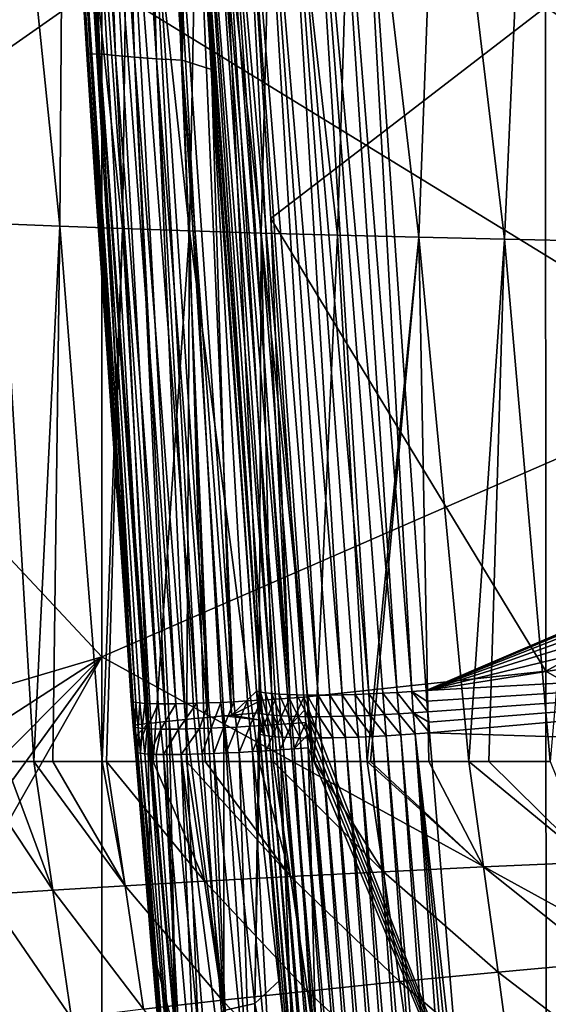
# Model space of a CAD drawing. Header units: metres. Extents: x -104 to 104, y -68 to 90.
# Tile 127 of 256: x -18.91 to -15.88, y -38.66 to -33. Entities that reach past the tile are written whole.
import ezdxf

# ---------------------------------------------------------------- set-up
doc = ezdxf.new("R2010")
doc.units = ezdxf.units.M
doc.layers.add('solid_FIT-BATH-153_SW0002', color=7, linetype='CONTINUOUS')

msp = doc.modelspace()

# ---------------------------------------------------------------- linework, layer by layer
at = {"layer": 'solid_FIT-BATH-153_SW0002'}
for points in [[(-18.52766, -33.201721, 10.652999), (-18.69886, -29.245501, 9.801334), (-18.766048, -29.234732, 10.852679)], [(-18.639177, -31.411779, 10.745508), (-18.52766, -33.201721, 10.652999), (-18.766048, -29.234732, 10.852679)], [(-18.452915, -33.199203, 9.706334), (-18.613493, -29.271852, 8.777162), (-18.69886, -29.245501, 9.801334)], [(-18.52766, -33.201721, 10.652999), (-18.452915, -33.199203, 9.706334), (-18.69886, -29.245501, 9.801334)], [(-18.362053, -33.208809, 8.779253), (-18.50861, -29.297895, 7.773533), (-18.613493, -29.271852, 8.777162)], [(-18.452915, -33.199203, 9.706334), (-18.362053, -33.208809, 8.779253), (-18.613493, -29.271852, 8.777162)], [(-18.253925, -33.218067, 7.866992), (-18.382568, -29.32354, 6.793046), (-18.50861, -29.297895, 7.773533)], [(-18.362053, -33.208809, 8.779253), (-18.253925, -33.218067, 7.866992), (-18.50861, -29.297895, 7.773533)], [(-18.127132, -33.226955, 6.971865), (-18.233723, -29.348694, 5.838298), (-18.382568, -29.32354, 6.793046)], [(-18.253925, -33.218067, 7.866992), (-18.127132, -33.226955, 6.971865), (-18.382568, -29.32354, 6.793046)], [(-17.980276, -33.235432, 6.096183), (-18.060335, -29.426151, 4.931822), (-18.233723, -29.348694, 5.838298)], [(-18.127132, -33.226955, 6.971865), (-17.980276, -33.235432, 6.096183), (-18.233723, -29.348694, 5.838298)], [(-17.980276, -33.235432, 6.096183), (-17.959623, -31.045893, 5.069363), (-18.060335, -29.426151, 4.931822)], [(-18.68145, -34.189125, -1.070308), (-19.015007, -34.175282, -0.416912), (-19.010096, -30.987625, -1.208093)], [(-18.68145, -34.189125, -1.070308), (-19.010096, -30.987625, -1.208093), (-18.659378, -31.011265, -1.846127)], [(-18.322325, -34.202618, -1.70111), (-18.68145, -34.189125, -1.070308), (-18.659378, -31.011265, -1.846127)], [(-18.322325, -34.202618, -1.70111), (-18.659378, -31.011265, -1.846127), (-18.282404, -31.034262, -2.460487)], [(-17.937216, -34.215725, -2.308249), (-18.322325, -34.202618, -1.70111), (-18.282404, -31.034262, -2.460487)], [(-17.937216, -34.215725, -2.308249), (-18.282404, -31.034262, -2.460487), (-17.878777, -31.056553, -3.050201)], [(-17.980276, -33.235432, 6.096183), (-17.93836, -31.37772, 5.097426), (-17.959623, -31.045893, 5.069363)], [(-17.921211, -31.036036, 4.930547), (-17.959623, -31.045893, 5.069363), (-17.529781, -36.863377, 5.480821)], [(-17.811583, -33.289619, 5.25928), (-17.959623, -31.045893, 5.069363), (-17.93836, -31.37772, 5.097426)], [(-17.553019, -36.858101, 5.560528), (-17.959623, -31.045893, 5.069363), (-17.811583, -33.289619, 5.25928)], [(-17.529781, -36.863377, 5.480821), (-17.959623, -31.045893, 5.069363), (-17.553019, -36.858101, 5.560528)], [(-17.525705, -34.228413, -2.890656), (-17.937216, -34.215725, -2.308249), (-17.878777, -31.056553, -3.050201)], [(-17.921211, -31.036036, 4.930547), (-17.500834, -36.868149, 5.402037), (-17.4652, -36.872242, 5.325378)], [(-17.859911, -31.044027, 4.795103), (-17.921211, -31.036036, 4.930547), (-17.4652, -36.872242, 5.325378)], [(-17.921211, -31.036036, 4.930547), (-17.529781, -36.863377, 5.480821), (-17.500834, -36.868149, 5.402037)], [(-17.525705, -34.228413, -2.890656), (-17.878777, -31.056553, -3.050201), (-17.448093, -31.078079, -3.614295)], [(-17.859911, -31.044027, 4.795103), (-17.423082, -36.875584, 5.251739), (-17.374781, -36.878139, 5.181862)], [(-17.776268, -31.049995, 4.666618), (-17.859911, -31.044027, 4.795103), (-17.374781, -36.878139, 5.181862)], [(-17.859911, -31.044027, 4.795103), (-17.4652, -36.872242, 5.325378), (-17.423082, -36.875584, 5.251739)], [(-17.776268, -31.049995, 4.666618), (-17.321096, -36.87989, 5.116561), (-17.262829, -36.88084, 5.05649)], [(-17.67206, -31.05361, 4.550195), (-17.776268, -31.049995, 4.666618), (-17.262829, -36.88084, 5.05649)], [(-17.776268, -31.049995, 4.666618), (-17.374781, -36.878139, 5.181862), (-17.321096, -36.87989, 5.116561)], [(-17.67206, -31.05361, 4.550195), (-17.262829, -36.88084, 5.05649), (-17.199764, -36.880989, 5.001443)], [(-17.550304, -31.054619, 4.450871), (-17.67206, -31.05361, 4.550195), (-17.199764, -36.880989, 5.001443)], [(-17.415285, -31.052988, 4.372147), (-17.550304, -31.054619, 4.450871), (-17.061275, -36.878876, 4.90841)], [(-17.550304, -31.054619, 4.450871), (-17.13237, -36.880329, 4.952001), (-17.061275, -36.878876, 4.90841)], [(-17.550304, -31.054619, 4.450871), (-17.199764, -36.880989, 5.001443), (-17.13237, -36.880329, 4.952001)], [(-17.087376, -34.240639, -3.447263), (-17.525705, -34.228413, -2.890656), (-17.448093, -31.078079, -3.614295)], [(-17.087376, -34.240639, -3.447263), (-17.448093, -31.078079, -3.614295), (-16.989956, -31.098776, -4.151798)], [(-17.272541, -31.048897, 4.315963), (-17.415285, -31.052988, 4.372147), (-16.907768, -36.873577, 4.838718)], [(-17.415285, -31.052988, 4.372147), (-16.986137, -36.876625, 4.870437), (-16.907768, -36.873577, 4.838718)], [(-17.415285, -31.052988, 4.372147), (-17.061275, -36.878876, 4.90841), (-16.986137, -36.876625, 4.870437)], [(-17.127439, -31.04262, 4.283053), (-17.272541, -31.048897, 4.315963), (-16.744946, -36.8652, 4.795947)], [(-17.272541, -31.048897, 4.315963), (-16.827118, -36.869755, 4.813846), (-16.744946, -36.8652, 4.795947)], [(-17.272541, -31.048897, 4.315963), (-16.907768, -36.873577, 4.838718), (-16.827118, -36.869755, 4.813846)], [(-17.127439, -31.04262, 4.283053), (-16.662159, -36.859978, 4.785022), (-16.976049, -31.167789, 4.283549)], [(-17.127439, -31.04262, 4.283053), (-16.744946, -36.8652, 4.795947), (-16.662159, -36.859978, 4.785022)], [(-16.621805, -34.252369, -3.977003), (-17.087376, -34.240639, -3.447263), (-16.989956, -31.098776, -4.151798)], [(-16.621805, -34.252369, -3.977003), (-16.989956, -31.098776, -4.151798), (-16.503965, -31.11858, -4.661736)], [(-16.128582, -34.263569, -4.478806), (-16.621805, -34.252369, -3.977003), (-16.503965, -31.11858, -4.661736)], [(-16.128582, -34.263569, -4.478806), (-16.503965, -31.11858, -4.661736), (-15.989727, -31.13743, -5.14314)], [(-15.607357, -34.2742, -4.951689), (-16.128582, -34.263569, -4.478806), (-15.989727, -31.13743, -5.14314)], [(-15.607357, -34.2742, -4.951689), (-15.989727, -31.13743, -5.14314), (-15.447091, -31.155273, -5.595306)], [(-3.713062, -31.331348, 4.297858), (-16.976049, -31.167789, 4.283549), (-16.579714, -36.85416, 4.781042)], [(-16.662159, -36.859978, 4.785022), (-16.579714, -36.85416, 4.781042), (-16.976049, -31.167789, 4.283549)], [(-20.791758, -31.207413, 14.807349), (-20.695551, -33.067257, 14.715812), (-18.440989, -32.791649, 14.740158)], [(-18.440989, -32.791649, 14.740158), (-14.752053, -35.055264, 14.64107), (-14.752053, -31.323509, 14.826119)], [(-4.578685, -31.724812, 4.332282), (-3.713062, -31.331348, 4.297858), (-16.579714, -36.85416, 4.781042)], [(-12.713561, -31.320724, 11.829346), (-12.711604, -34.997749, 11.647795), (-15.893741, -32.931053, 11.73969)], [(-18.639055, -31.396992, 10.881463), (-18.52766, -33.201721, 10.652999), (-18.639177, -31.411779, 10.745508)], [(-18.639055, -31.396992, 10.881463), (-18.620083, -31.396908, 11.022612), (-18.271044, -36.915833, 10.599473)], [(-18.639055, -31.396992, 10.881463), (-18.477755, -33.966171, 10.611607), (-18.52766, -33.201721, 10.652999)], [(-18.639055, -31.396992, 10.881463), (-18.270714, -36.906555, 10.43741), (-18.477755, -33.966171, 10.611607)], [(-18.639055, -31.396992, 10.881463), (-18.273508, -36.911369, 10.518025), (-18.270714, -36.906555, 10.43741)], [(-18.639055, -31.396992, 10.881463), (-18.271044, -36.915833, 10.599473), (-18.273508, -36.911369, 10.518025)], [(-18.620083, -31.396908, 11.022612), (-18.578587, -31.396507, 11.164687), (-18.246021, -36.923153, 10.761065)], [(-18.620083, -31.396908, 11.022612), (-18.261868, -36.919781, 10.680872), (-18.271044, -36.915833, 10.599473)], [(-18.620083, -31.396908, 11.022612), (-18.246021, -36.923153, 10.761065), (-18.261868, -36.919781, 10.680872)], [(-18.578587, -31.396507, 11.164687), (-18.513504, -31.395769, 11.302991), (-18.19409, -36.928085, 10.916739)], [(-18.578587, -31.396507, 11.164687), (-18.223459, -36.925926, 10.839698), (-18.246021, -36.923153, 10.761065)], [(-18.578587, -31.396507, 11.164687), (-18.19409, -36.928085, 10.916739), (-18.223459, -36.925926, 10.839698)], [(-18.513504, -31.395769, 11.302991), (-18.42639, -31.394709, 11.432013), (-18.117054, -36.930531, 11.062306)], [(-18.513504, -31.395769, 11.302991), (-18.117054, -36.930531, 11.062306), (-18.19409, -36.928085, 10.916739)], [(-18.42639, -31.394709, 11.432013), (-18.319183, -31.393351, 11.546219), (-18.016865, -36.930416, 11.194047)], [(-18.42639, -31.394709, 11.432013), (-18.016865, -36.930416, 11.194047), (-18.117054, -36.930531, 11.062306)], [(-18.319183, -31.393351, 11.546219), (-18.195629, -31.391747, 11.641737), (-17.895542, -36.927628, 11.307281)], [(-18.319183, -31.393351, 11.546219), (-17.895542, -36.927628, 11.307281), (-18.016865, -36.930416, 11.194047)], [(-18.195629, -31.391747, 11.641737), (-18.061277, -31.389969, 11.716354), (-17.828419, -36.925289, 11.356008)], [(-18.195629, -31.391747, 11.641737), (-17.828419, -36.925289, 11.356008), (-17.895542, -36.927628, 11.307281)], [(-18.061277, -31.389969, 11.716354), (-17.921677, -31.388098, 11.76823), (-17.68259, -36.918774, 11.436923)], [(-18.061277, -31.389969, 11.716354), (-17.75737, -36.922337, 11.39933), (-17.828419, -36.925289, 11.356008)], [(-18.061277, -31.389969, 11.716354), (-17.68259, -36.918774, 11.436923), (-17.75737, -36.922337, 11.39933)], [(-17.980276, -33.235432, 6.096183), (-17.811583, -33.289619, 5.25928), (-17.93836, -31.37772, 5.097426)], [(-17.921677, -31.388098, 11.76823), (-17.7817, -31.386202, 11.798123), (-17.525566, -36.909931, 11.492313)], [(-17.921677, -31.388098, 11.76823), (-17.605194, -36.914631, 11.46795), (-17.68259, -36.918774, 11.436923)], [(-17.921677, -31.388098, 11.76823), (-17.525566, -36.909931, 11.492313), (-17.605194, -36.914631, 11.46795)], [(-17.7817, -31.386202, 11.798123), (-17.444277, -36.904724, 11.510004), (-17.525566, -36.909931, 11.492313)], [(-17.7817, -31.386202, 11.798123), (-17.362408, -36.899082, 11.520931), (-17.444277, -36.904724, 11.510004)], [(-17.7817, -31.386202, 11.798123), (-17.645292, -31.386459, 11.807933), (-17.362408, -36.899082, 11.520931)], [(-17.645292, -31.386459, 11.807933), (-17.470072, -34.144478, 11.671388), (-17.362408, -36.899082, 11.520931)], [(-15.893741, -32.931053, 11.73969), (-17.470072, -34.144478, 11.671388), (-17.645292, -31.386459, 11.807933)], [(-5.403038, -32.198441, 4.373719), (-4.578685, -31.724812, 4.332282), (-16.579714, -36.85416, 4.781042)], [(-6.179319, -32.748711, 4.421861), (-5.403038, -32.198441, 4.373719), (-16.579714, -36.85416, 4.781042)], [(-6.898761, -33.369465, 4.476171), (-6.179319, -32.748711, 4.421861), (-16.579714, -36.85416, 4.781042)], [(-20.695551, -33.067257, 14.715812), (-20.627928, -34.324566, 14.651333), (-18.440989, -32.791649, 14.740158)], [(-20.627928, -34.324566, 14.651333), (-18.440989, -36.661369, 14.537141), (-18.440989, -32.791649, 14.740158)], [(-18.440989, -32.791649, 14.740158), (-18.440989, -36.661369, 14.537141), (-14.752053, -35.055264, 14.64107)], [(-15.893741, -32.931053, 11.73969), (-15.891299, -36.742718, 11.540521), (-17.470072, -34.144478, 11.671388)], [(-12.711604, -34.997749, 11.647795), (-15.891299, -36.742718, 11.540521), (-15.893741, -32.931053, 11.73969)], [(-18.270714, -36.906555, 10.43741), (-18.452915, -33.199203, 9.706334), (-18.52766, -33.201721, 10.652999)], [(-18.477755, -33.966171, 10.611607), (-18.270714, -36.906555, 10.43741), (-18.52766, -33.201721, 10.652999)], [(-18.172228, -37.043022, 9.54758), (-18.362053, -33.208809, 8.779253), (-18.452915, -33.199203, 9.706334)], [(-18.176758, -37.043526, 9.59016), (-18.172228, -37.043022, 9.54758), (-18.452915, -33.199203, 9.706334)], [(-18.259758, -37.053009, 10.428657), (-18.176758, -37.043526, 9.59016), (-18.452915, -33.199203, 9.706334)], [(-18.265203, -36.980347, 10.433005), (-18.259758, -37.053009, 10.428657), (-18.452915, -33.199203, 9.706334)], [(-18.270714, -36.906555, 10.43741), (-18.265203, -36.980347, 10.433005), (-18.452915, -33.199203, 9.706334)], [(-18.073034, -37.032295, 8.693709), (-18.253925, -33.218067, 7.866992), (-18.362053, -33.208809, 8.779253)], [(-18.172228, -37.043022, 9.54758), (-18.073034, -37.032295, 8.693709), (-18.362053, -33.208809, 8.779253)], [(-17.960846, -37.020874, 7.869314), (-18.127132, -33.226955, 6.971865), (-18.253925, -33.218067, 7.866992)], [(-18.055492, -37.030464, 8.556178), (-17.960846, -37.020874, 7.869314), (-18.253925, -33.218067, 7.866992)], [(-18.073034, -37.032295, 8.693709), (-18.055492, -37.030464, 8.556178), (-18.253925, -33.218067, 7.866992)], [(-17.835369, -37.008728, 7.074046), (-17.980276, -33.235432, 6.096183), (-18.127132, -33.226955, 6.971865)], [(-17.910835, -37.015968, 7.53854), (-17.835369, -37.008728, 7.074046), (-18.127132, -33.226955, 6.971865)], [(-17.960846, -37.020874, 7.869314), (-17.910835, -37.015968, 7.53854), (-18.127132, -33.226955, 6.971865)], [(-17.696295, -36.995823, 6.307414), (-17.811583, -33.289619, 5.25928), (-17.980276, -33.235432, 6.096183)], [(-17.740799, -36.999889, 6.541595), (-17.696295, -36.995823, 6.307414), (-17.980276, -33.235432, 6.096183)], [(-17.835369, -37.008728, 7.074046), (-17.740799, -36.999889, 6.541595), (-17.980276, -33.235432, 6.096183)], [(-17.696295, -36.995823, 6.307414), (-17.553019, -36.858101, 5.560528), (-17.811583, -33.289619, 5.25928)], [(-7.555532, -34.055222, 4.536166), (-6.898761, -33.369465, 4.476171), (-16.579714, -36.85416, 4.781042)], [(-8.144547, -34.800896, 4.601404), (-7.555532, -34.055222, 4.536166), (-16.579714, -36.85416, 4.781042)], [(-17.470072, -34.144478, 11.671388), (-17.281006, -36.893085, 11.525106), (-17.362408, -36.899082, 11.520931)], [(-15.891299, -36.742718, 11.540521), (-17.281006, -36.893085, 11.525106), (-17.470072, -34.144478, 11.671388)], [(-18.831081, -37.261597, 0.022525), (-19.015007, -34.175282, -0.416912), (-18.68145, -34.189125, -1.070308)], [(-18.831081, -37.261597, 0.022525), (-18.99531, -37.2616, 0.377989), (-19.015007, -34.175282, -0.416912)], [(-18.721878, -37.261593, -0.203115), (-18.831081, -37.261597, 0.022525), (-18.68145, -34.189125, -1.070308)], [(-18.43836, -37.261604, -0.753036), (-18.721878, -37.261593, -0.203115), (-18.68145, -34.189125, -1.070308)], [(-18.43836, -37.261604, -0.753036), (-18.68145, -34.189125, -1.070308), (-18.322325, -34.202618, -1.70111)], [(-18.413437, -37.261604, -0.799084), (-18.43836, -37.261604, -0.753036), (-18.322325, -34.202618, -1.70111)], [(-18.147129, -37.261642, -1.270132), (-18.413437, -37.261604, -0.799084), (-18.322325, -34.202618, -1.70111)], [(-18.147129, -37.261642, -1.270132), (-18.322325, -34.202618, -1.70111), (-17.937216, -34.215725, -2.308249)], [(-17.95524, -37.261673, -1.587549), (-18.147129, -37.261642, -1.270132), (-17.937216, -34.215725, -2.308249)], [(-17.847984, -37.261684, -1.757612), (-17.95524, -37.261673, -1.587549), (-17.937216, -34.215725, -2.308249)], [(-17.539345, -37.261707, -2.220004), (-17.937216, -34.215725, -2.308249), (-17.525705, -34.228413, -2.890656)], [(-17.539345, -37.261707, -2.220004), (-17.847984, -37.261684, -1.757612), (-17.937216, -34.215725, -2.308249)], [(-17.456749, -37.261707, -2.337404), (-17.539345, -37.261707, -2.220004), (-17.525705, -34.228413, -2.890656)], [(-17.22242, -37.261692, -2.657104), (-17.525705, -34.228413, -2.890656), (-17.087376, -34.240639, -3.447263)], [(-17.22242, -37.261692, -2.657104), (-17.456749, -37.261707, -2.337404), (-17.525705, -34.228413, -2.890656)], [(-16.917303, -37.261654, -3.046044), (-17.22242, -37.261692, -2.657104), (-17.087376, -34.240639, -3.447263)], [(-16.917303, -37.261654, -3.046044), (-17.087376, -34.240639, -3.447263), (-16.621805, -34.252369, -3.977003)], [(-16.89838, -37.26165, -3.069217), (-16.917303, -37.261654, -3.046044), (-16.621805, -34.252369, -3.977003)], [(-16.564753, -37.261623, -3.460907), (-16.89838, -37.26165, -3.069217), (-16.621805, -34.252369, -3.977003)], [(-16.334282, -37.261623, -3.714013), (-16.621805, -34.252369, -3.977003), (-16.128582, -34.263569, -4.478806)], [(-16.334282, -37.261623, -3.714013), (-16.564753, -37.261623, -3.460907), (-16.621805, -34.252369, -3.977003)], [(-16.220194, -37.261627, -3.834399), (-16.334282, -37.261623, -3.714013), (-16.128582, -34.263569, -4.478806)], [(-15.867264, -37.26165, -4.187687), (-16.220194, -37.261627, -3.834399), (-16.128582, -34.263569, -4.478806)], [(-15.867264, -37.26165, -4.187687), (-16.128582, -34.263569, -4.478806), (-15.607357, -34.2742, -4.951689)], [(-20.627928, -34.324566, 14.651333), (-20.461136, -37.260704, 14.492231), (-18.440989, -36.661369, 14.537141)], [(-8.659425, -35.598812, 4.671213), (-8.144547, -34.800896, 4.601404), (-16.579714, -36.85416, 4.781042)], [(-12.711604, -34.997749, 11.647795), (-12.709466, -38.577328, 11.453247), (-15.891299, -36.742718, 11.540521)], [(-18.440989, -36.661369, 14.537141), (-14.752053, -38.688148, 14.442455), (-14.752053, -35.055264, 14.64107)], [(-9.095513, -36.441154, 4.744908), (-8.659425, -35.598812, 4.671213), (-16.579714, -36.85416, 4.781042)], [(-9.095513, -36.441154, 4.744908), (-16.579714, -36.85416, 4.781042), (-16.575068, -36.915249, 4.786386)], [(-9.095513, -36.441154, 4.744908), (-16.575068, -36.915249, 4.786386), (-16.570253, -36.976791, 4.79177)], [(-9.095513, -36.441154, 4.744908), (-16.570253, -36.976791, 4.79177), (-16.564703, -37.036892, 4.797029)], [(-9.095513, -36.441154, 4.744908), (-16.564703, -37.036892, 4.797029), (-16.559158, -37.096905, 4.802279)], [(-9.449552, -37.321552, 4.821933), (-9.095513, -36.441154, 4.744908), (-16.559158, -37.096905, 4.802279)], [(-20.461136, -37.260704, 14.492231), (-20.416521, -37.939392, 14.453721), (-18.440989, -36.661369, 14.537141)], [(-20.416521, -37.939392, 14.453721), (-20.371607, -38.605755, 14.415251), (-18.440989, -36.661369, 14.537141)], [(-20.371607, -38.605755, 14.415251), (-20.326393, -39.259949, 14.376841), (-18.440989, -36.661369, 14.537141)], [(-20.326393, -39.259949, 14.376841), (-20.280882, -39.902142, 14.338507), (-18.440989, -36.661369, 14.537141)], [(-20.280882, -39.902142, 14.338507), (-18.440989, -40.424629, 14.318731), (-18.440989, -36.661369, 14.537141)], [(-18.440989, -36.661369, 14.537141), (-18.440989, -40.424629, 14.318731), (-14.752053, -38.688148, 14.442455)], [(-15.891299, -36.742718, 11.540521), (-15.888596, -40.449501, 11.326644), (-17.281006, -36.893085, 11.525106)], [(-12.709466, -38.577328, 11.453247), (-15.888596, -40.449501, 11.326644), (-15.891299, -36.742718, 11.540521)], [(-16.662159, -36.859978, 4.785022), (-16.575068, -36.915249, 4.786386), (-16.579714, -36.85416, 4.781042)], [(-18.273508, -36.911369, 10.518025), (-18.265203, -36.980347, 10.433005), (-18.270714, -36.906555, 10.43741)], [(-18.273508, -36.911369, 10.518025), (-18.259758, -37.053009, 10.428657), (-18.265203, -36.980347, 10.433005)], [(-18.262142, -37.057743, 10.509664), (-18.259758, -37.053009, 10.428657), (-18.273508, -36.911369, 10.518025)], [(-18.262142, -37.057743, 10.509664), (-18.273508, -36.911369, 10.518025), (-18.271044, -36.915833, 10.599473)], [(-17.696295, -36.995823, 6.307414), (-17.548206, -36.920738, 5.565846), (-17.553019, -36.858101, 5.560528)], [(-17.591379, -37.060047, 11.460496), (-17.605194, -36.914631, 11.46795), (-17.525566, -36.909931, 11.492313)], [(-17.512413, -37.055386, 11.484597), (-17.591379, -37.060047, 11.460496), (-17.525566, -36.909931, 11.492313)], [(-17.521906, -36.987564, 5.491294), (-17.553019, -36.858101, 5.560528), (-17.548206, -36.920738, 5.565846)], [(-17.529781, -36.863377, 5.480821), (-17.553019, -36.858101, 5.560528), (-17.521906, -36.987564, 5.491294)], [(-17.529781, -36.863377, 5.480821), (-17.521906, -36.987564, 5.491294), (-17.493187, -36.992245, 5.412756)], [(-17.529781, -36.863377, 5.480821), (-17.493187, -36.992245, 5.412756), (-17.500834, -36.868149, 5.402037)], [(-17.512413, -37.055386, 11.484597), (-17.525566, -36.909931, 11.492313), (-17.444277, -36.904724, 11.510004)], [(-17.431671, -37.05022, 11.502123), (-17.512413, -37.055386, 11.484597), (-17.444277, -36.904724, 11.510004)], [(-17.500834, -36.868149, 5.402037), (-17.493187, -36.992245, 5.412756), (-17.457773, -36.996254, 5.336324)], [(-17.500834, -36.868149, 5.402037), (-17.457773, -36.996254, 5.336324), (-17.4652, -36.872242, 5.325378)], [(-17.4652, -36.872242, 5.325378), (-17.457773, -36.996254, 5.336324), (-17.415852, -36.999527, 5.262879)], [(-17.4652, -36.872242, 5.325378), (-17.415852, -36.999527, 5.262879), (-17.423082, -36.875584, 5.251739)], [(-17.431671, -37.05022, 11.502123), (-17.444277, -36.904724, 11.510004), (-17.362408, -36.899082, 11.520931)], [(-17.350264, -37.044628, 11.512945), (-17.431671, -37.05022, 11.502123), (-17.362408, -36.899082, 11.520931)], [(-17.423082, -36.875584, 5.251739), (-17.415852, -36.999527, 5.262879), (-17.367722, -37.002022, 5.193165)], [(-17.423082, -36.875584, 5.251739), (-17.367722, -37.002022, 5.193165), (-17.374781, -36.878139, 5.181862)], [(-17.374781, -36.878139, 5.181862), (-17.367722, -37.002022, 5.193165), (-17.314186, -37.003723, 5.128001)], [(-17.374781, -36.878139, 5.181862), (-17.314186, -37.003723, 5.128001), (-17.321096, -36.87989, 5.116561)], [(-17.350264, -37.044628, 11.512945), (-17.362408, -36.899082, 11.520931), (-17.281006, -36.893085, 11.525106)], [(-17.275091, -36.965603, 11.521171), (-17.350264, -37.044628, 11.512945), (-17.281006, -36.893085, 11.525106)], [(-17.321096, -36.87989, 5.116561), (-17.314186, -37.003723, 5.128001), (-17.256041, -37.004635, 5.068034)], [(-17.321096, -36.87989, 5.116561), (-17.256041, -37.004635, 5.068034), (-17.262829, -36.88084, 5.05649)], [(-15.888596, -40.449501, 11.326644), (-17.275091, -36.965603, 11.521171), (-17.281006, -36.893085, 11.525106)], [(-17.262829, -36.88084, 5.05649), (-17.256041, -37.004635, 5.068034), (-17.193027, -37.004742, 5.013013)], [(-17.262829, -36.88084, 5.05649), (-17.193027, -37.004742, 5.013013), (-17.199764, -36.880989, 5.001443)], [(-17.199764, -36.880989, 5.001443), (-17.125582, -37.004017, 4.96352), (-17.13237, -36.880329, 4.952001)], [(-17.199764, -36.880989, 5.001443), (-17.193027, -37.004742, 5.013013), (-17.125582, -37.004017, 4.96352)], [(-17.13237, -36.880329, 4.952001), (-17.054337, -37.002487, 4.919829), (-17.061275, -36.878876, 4.90841)], [(-17.13237, -36.880329, 4.952001), (-17.125582, -37.004017, 4.96352), (-17.054337, -37.002487, 4.919829)], [(-17.061275, -36.878876, 4.90841), (-16.978941, -37.000134, 4.881721), (-16.986137, -36.876625, 4.870437)], [(-17.061275, -36.878876, 4.90841), (-17.054337, -37.002487, 4.919829), (-16.978941, -37.000134, 4.881721)], [(-16.986137, -36.876625, 4.870437), (-16.900202, -36.996964, 4.849844), (-16.907768, -36.873577, 4.838718)], [(-16.986137, -36.876625, 4.870437), (-16.978941, -37.000134, 4.881721), (-16.900202, -36.996964, 4.849844)], [(-16.907768, -36.873577, 4.838718), (-16.819111, -36.992992, 4.824824), (-16.827118, -36.869755, 4.813846)], [(-16.907768, -36.873577, 4.838718), (-16.900202, -36.996964, 4.849844), (-16.819111, -36.992992, 4.824824)], [(-16.827118, -36.869755, 4.813846), (-16.736467, -36.988258, 4.806808), (-16.744946, -36.8652, 4.795947)], [(-16.827118, -36.869755, 4.813846), (-16.819111, -36.992992, 4.824824), (-16.736467, -36.988258, 4.806808)], [(-16.744946, -36.8652, 4.795947), (-16.653189, -36.982834, 4.795799), (-16.662159, -36.859978, 4.785022)], [(-16.744946, -36.8652, 4.795947), (-16.736467, -36.988258, 4.806808), (-16.653189, -36.982834, 4.795799)], [(-16.662159, -36.859978, 4.785022), (-16.653189, -36.982834, 4.795799), (-16.570253, -36.976791, 4.79177)], [(-16.662159, -36.859978, 4.785022), (-16.570253, -36.976791, 4.79177), (-16.575068, -36.915249, 4.786386)], [(-18.259132, -37.062115, 10.591546), (-18.271044, -36.915833, 10.599473), (-18.261868, -36.919781, 10.680872)], [(-18.259132, -37.062115, 10.591546), (-18.262142, -37.057743, 10.509664), (-18.271044, -36.915833, 10.599473)], [(-18.249418, -37.065971, 10.673407), (-18.261868, -36.919781, 10.680872), (-18.246021, -36.923153, 10.761065)], [(-18.249418, -37.065971, 10.673407), (-18.259132, -37.062115, 10.591546), (-18.261868, -36.919781, 10.680872)], [(-18.233025, -37.069256, 10.754129), (-18.249418, -37.065971, 10.673407), (-18.246021, -36.923153, 10.761065)], [(-18.233025, -37.069256, 10.754129), (-18.246021, -36.923153, 10.761065), (-18.223459, -36.925926, 10.839698)], [(-18.209909, -37.071938, 10.833272), (-18.233025, -37.069256, 10.754129), (-18.223459, -36.925926, 10.839698)], [(-18.209909, -37.071938, 10.833272), (-18.223459, -36.925926, 10.839698), (-18.19409, -36.928085, 10.916739)], [(-18.18004, -37.074009, 10.910652), (-18.209909, -37.071938, 10.833272), (-18.19409, -36.928085, 10.916739)], [(-18.18004, -37.074009, 10.910652), (-18.19409, -36.928085, 10.916739), (-18.117054, -36.930531, 11.062306)], [(-18.102312, -37.076275, 11.05639), (-18.18004, -37.074009, 10.910652), (-18.117054, -36.930531, 11.062306)], [(-18.102312, -37.076275, 11.05639), (-18.117054, -36.930531, 11.062306), (-18.016865, -36.930416, 11.194047)], [(-18.001646, -37.076, 11.188102), (-18.102312, -37.076275, 11.05639), (-18.016865, -36.930416, 11.194047)], [(-18.001646, -37.076, 11.188102), (-18.016865, -36.930416, 11.194047), (-17.895542, -36.927628, 11.307281)], [(-17.880196, -37.073093, 11.301058), (-18.001646, -37.076, 11.188102), (-17.895542, -36.927628, 11.307281)], [(-17.880196, -37.073093, 11.301058), (-17.895542, -36.927628, 11.307281), (-17.828419, -36.925289, 11.356008)], [(-17.81319, -37.070713, 11.349555), (-17.880196, -37.073093, 11.301058), (-17.828419, -36.925289, 11.356008)], [(-17.81319, -37.070713, 11.349555), (-17.828419, -36.925289, 11.356008), (-17.75737, -36.922337, 11.39933)], [(-17.742413, -37.067741, 11.392587), (-17.81319, -37.070713, 11.349555), (-17.75737, -36.922337, 11.39933)], [(-17.742413, -37.067741, 11.392587), (-17.75737, -36.922337, 11.39933), (-17.68259, -36.918774, 11.436923)], [(-17.668114, -37.064171, 11.429826), (-17.742413, -37.067741, 11.392587), (-17.68259, -36.918774, 11.436923)], [(-17.696295, -36.995823, 6.307414), (-17.543468, -36.982262, 5.571054), (-17.548206, -36.920738, 5.565846)], [(-17.668114, -37.064171, 11.429826), (-17.68259, -36.918774, 11.436923), (-17.605194, -36.914631, 11.46795)], [(-17.591379, -37.060047, 11.460496), (-17.668114, -37.064171, 11.429826), (-17.605194, -36.914631, 11.46795)], [(-17.521906, -36.987564, 5.491294), (-17.548206, -36.920738, 5.565846), (-17.543468, -36.982262, 5.571054)], [(-17.275091, -36.965603, 11.521171), (-17.269217, -37.038685, 11.517056), (-17.350264, -37.044628, 11.512945)], [(-15.888596, -40.449501, 11.326644), (-17.269217, -37.038685, 11.517056), (-17.275091, -36.965603, 11.521171)], [(-17.88719, -38.79427, 8.418416), (-17.960846, -37.020874, 7.869314), (-18.055492, -37.030464, 8.556178)], [(-17.741014, -38.691818, 7.41917), (-17.910835, -37.015968, 7.53854), (-17.960846, -37.020874, 7.869314)], [(-17.741014, -38.691818, 7.41917), (-17.960846, -37.020874, 7.869314), (-17.88719, -38.79427, 8.418416)], [(-17.741014, -38.691818, 7.41917), (-17.835369, -37.008728, 7.074046), (-17.910835, -37.015968, 7.53854)], [(-17.741014, -38.691818, 7.41917), (-17.740799, -36.999889, 6.541595), (-17.835369, -37.008728, 7.074046)], [(-17.563299, -38.651581, 6.435722), (-17.740799, -36.999889, 6.541595), (-17.741014, -38.691818, 7.41917)], [(-17.540152, -37.022766, 5.576155), (-17.696295, -36.995823, 6.307414), (-17.740799, -36.999889, 6.541595)], [(-17.540152, -37.022766, 5.576155), (-17.740799, -36.999889, 6.541595), (-17.563299, -38.651581, 6.435722)], [(-17.540152, -37.022766, 5.576155), (-17.543468, -36.982262, 5.571054), (-17.696295, -36.995823, 6.307414)], [(-17.534498, -37.065575, 5.57713), (-17.540152, -37.022766, 5.576155), (-17.563299, -38.651581, 6.435722)], [(-17.534498, -37.065575, 5.57713), (-17.543468, -36.982262, 5.571054), (-17.540152, -37.022766, 5.576155)], [(-17.509192, -37.111031, 5.502666), (-17.543468, -36.982262, 5.571054), (-17.534498, -37.065575, 5.57713)], [(-17.521906, -36.987564, 5.491294), (-17.543468, -36.982262, 5.571054), (-17.509192, -37.111031, 5.502666)], [(-17.521906, -36.987564, 5.491294), (-17.509192, -37.111031, 5.502666), (-17.480738, -37.115646, 5.424189)], [(-17.493187, -36.992245, 5.412756), (-17.521906, -36.987564, 5.491294), (-17.480738, -37.115646, 5.424189)], [(-17.493187, -36.992245, 5.412756), (-17.480738, -37.115646, 5.424189), (-17.445578, -37.119553, 5.347782)], [(-17.457773, -36.996254, 5.336324), (-17.493187, -36.992245, 5.412756), (-17.445578, -37.119553, 5.347782)], [(-17.457773, -36.996254, 5.336324), (-17.445578, -37.119553, 5.347782), (-17.403898, -37.122684, 5.274333)], [(-17.415852, -36.999527, 5.262879), (-17.457773, -36.996254, 5.336324), (-17.403898, -37.122684, 5.274333)], [(-17.415852, -36.999527, 5.262879), (-17.403898, -37.122684, 5.274333), (-17.355982, -37.125, 5.204578)], [(-17.367722, -37.002022, 5.193165), (-17.415852, -36.999527, 5.262879), (-17.355982, -37.125, 5.204578)], [(-17.367722, -37.002022, 5.193165), (-17.355982, -37.125, 5.204578), (-17.30262, -37.126492, 5.139331)], [(-17.314186, -37.003723, 5.128001), (-17.367722, -37.002022, 5.193165), (-17.30262, -37.126492, 5.139331)], [(-17.314186, -37.003723, 5.128001), (-17.30262, -37.126492, 5.139331), (-17.2446, -37.127159, 5.079249)], [(-17.256041, -37.004635, 5.068034), (-17.314186, -37.003723, 5.128001), (-17.2446, -37.127159, 5.079249)], [(-17.256041, -37.004635, 5.068034), (-17.2446, -37.127159, 5.079249), (-17.181688, -37.127003, 5.024113)], [(-17.193027, -37.004742, 5.013013), (-17.256041, -37.004635, 5.068034), (-17.181688, -37.127003, 5.024113)], [(-17.125582, -37.004017, 4.96352), (-17.193027, -37.004742, 5.013013), (-17.114334, -37.126007, 4.974516)], [(-17.193027, -37.004742, 5.013013), (-17.181688, -37.127003, 5.024113), (-17.114334, -37.126007, 4.974516)], [(-17.054337, -37.002487, 4.919829), (-17.125582, -37.004017, 4.96352), (-17.043161, -37.124199, 4.93073)], [(-17.125582, -37.004017, 4.96352), (-17.114334, -37.126007, 4.974516), (-17.043161, -37.124199, 4.93073)], [(-16.978941, -37.000134, 4.881721), (-17.054337, -37.002487, 4.919829), (-16.967817, -37.121563, 4.892528)], [(-17.054337, -37.002487, 4.919829), (-17.043161, -37.124199, 4.93073), (-16.967817, -37.121563, 4.892528)], [(-16.900202, -36.996964, 4.849844), (-16.978941, -37.000134, 4.881721), (-16.889116, -37.118107, 4.860566)], [(-16.978941, -37.000134, 4.881721), (-16.967817, -37.121563, 4.892528), (-16.889116, -37.118107, 4.860566)], [(-16.819111, -36.992992, 4.824824), (-16.900202, -36.996964, 4.849844), (-16.808046, -37.113853, 4.835471)], [(-16.900202, -36.996964, 4.849844), (-16.889116, -37.118107, 4.860566), (-16.808046, -37.113853, 4.835471)], [(-16.736467, -36.988258, 4.806808), (-16.819111, -36.992992, 4.824824), (-16.725403, -37.108852, 4.817391)], [(-16.819111, -36.992992, 4.824824), (-16.808046, -37.113853, 4.835471), (-16.725403, -37.108852, 4.817391)], [(-16.653189, -36.982834, 4.795799), (-16.736467, -36.988258, 4.806808), (-16.642111, -37.103176, 4.806336)], [(-16.736467, -36.988258, 4.806808), (-16.725403, -37.108852, 4.817391), (-16.642111, -37.103176, 4.806336)], [(-16.564703, -37.036892, 4.797029), (-16.570253, -36.976791, 4.79177), (-16.653189, -36.982834, 4.795799)], [(-16.653189, -36.982834, 4.795799), (-16.642111, -37.103176, 4.806336), (-16.559158, -37.096905, 4.802279)], [(-16.564703, -37.036892, 4.797029), (-16.653189, -36.982834, 4.795799), (-16.559158, -37.096905, 4.802279)], [(-18.24469, -37.199173, 10.42012), (-18.259758, -37.053009, 10.428657), (-18.262142, -37.057743, 10.509664)], [(-18.248075, -37.203857, 10.501433), (-18.262142, -37.057743, 10.509664), (-18.259132, -37.062115, 10.591546)], [(-18.248075, -37.203857, 10.501433), (-18.24469, -37.199173, 10.42012), (-18.262142, -37.057743, 10.509664)], [(-18.253012, -37.12624, 10.424301), (-18.176758, -37.043526, 9.59016), (-18.259758, -37.053009, 10.428657)], [(-18.253012, -37.12624, 10.424301), (-18.259758, -37.053009, 10.428657), (-18.24469, -37.199173, 10.42012)], [(-18.244823, -37.208096, 10.583725), (-18.259132, -37.062115, 10.591546), (-18.249418, -37.065971, 10.673407)], [(-18.244823, -37.208096, 10.583725), (-18.248075, -37.203857, 10.501433), (-18.259132, -37.062115, 10.591546)], [(-18.253012, -37.12624, 10.424301), (-18.24469, -37.199173, 10.42012), (-18.176758, -37.043526, 9.59016)], [(-18.234854, -37.21183, 10.665972), (-18.249418, -37.065971, 10.673407), (-18.233025, -37.069256, 10.754129)], [(-18.234854, -37.21183, 10.665972), (-18.244823, -37.208096, 10.583725), (-18.249418, -37.065971, 10.673407)], [(-18.157583, -38.312759, 10.348568), (-18.176758, -37.043526, 9.59016), (-18.24469, -37.199173, 10.42012)], [(-18.218193, -37.215, 10.747048), (-18.234854, -37.21183, 10.665972), (-18.233025, -37.069256, 10.754129)], [(-18.218193, -37.215, 10.747048), (-18.233025, -37.069256, 10.754129), (-18.209909, -37.071938, 10.833272)], [(-18.194805, -37.217579, 10.826501), (-18.218193, -37.215, 10.747048), (-18.209909, -37.071938, 10.833272)], [(-18.194805, -37.217579, 10.826501), (-18.209909, -37.071938, 10.833272), (-18.18004, -37.074009, 10.910652)], [(-18.164677, -37.219551, 10.90413), (-18.194805, -37.217579, 10.826501), (-18.18004, -37.074009, 10.910652)], [(-18.164677, -37.219551, 10.90413), (-18.18004, -37.074009, 10.910652), (-18.102312, -37.076275, 11.05639)], [(-18.015285, -38.849281, 9.437481), (-18.172228, -37.043022, 9.54758), (-18.176758, -37.043526, 9.59016)], [(-18.015285, -38.849281, 9.437481), (-18.176758, -37.043526, 9.59016), (-18.157583, -38.312759, 10.348568)], [(-18.015285, -38.849281, 9.437481), (-18.073034, -37.032295, 8.693709), (-18.172228, -37.043022, 9.54758)], [(-18.128464, -37.220905, 10.978802), (-18.164677, -37.219551, 10.90413), (-18.102312, -37.076275, 11.05639)], [(-18.086493, -37.221645, 11.050186), (-18.128464, -37.220905, 10.978802), (-18.102312, -37.076275, 11.05639)], [(-18.086493, -37.221645, 11.050186), (-18.102312, -37.076275, 11.05639), (-18.001646, -37.076, 11.188102)], [(-17.985771, -37.221249, 11.181646), (-18.086493, -37.221645, 11.050186), (-18.001646, -37.076, 11.188102)], [(-18.015285, -38.849281, 9.437481), (-18.055492, -37.030464, 8.556178), (-18.073034, -37.032295, 8.693709)], [(-17.88719, -38.79427, 8.418416), (-18.055492, -37.030464, 8.556178), (-18.015285, -38.849281, 9.437481)], [(-17.985771, -37.221249, 11.181646), (-18.001646, -37.076, 11.188102), (-17.880196, -37.073093, 11.301058)], [(-17.864645, -37.218281, 11.294151), (-17.985771, -37.221249, 11.181646), (-17.880196, -37.073093, 11.301058)], [(-17.864645, -37.218281, 11.294151), (-17.880196, -37.073093, 11.301058), (-17.81319, -37.070713, 11.349555)], [(-17.797859, -37.215893, 11.342457), (-17.864645, -37.218281, 11.294151), (-17.81319, -37.070713, 11.349555)], [(-17.797859, -37.215893, 11.342457), (-17.81319, -37.070713, 11.349555), (-17.742413, -37.067741, 11.392587)], [(-17.727339, -37.212925, 11.385306), (-17.797859, -37.215893, 11.342457), (-17.742413, -37.067741, 11.392587)], [(-17.727339, -37.212925, 11.385306), (-17.742413, -37.067741, 11.392587), (-17.668114, -37.064171, 11.429826)], [(-17.653305, -37.209373, 11.42238), (-17.727339, -37.212925, 11.385306), (-17.668114, -37.064171, 11.429826)], [(-17.653305, -37.209373, 11.42238), (-17.668114, -37.064171, 11.429826), (-17.591379, -37.060047, 11.460496)], [(-17.57683, -37.205276, 11.452905), (-17.653305, -37.209373, 11.42238), (-17.591379, -37.060047, 11.460496)], [(-17.57683, -37.205276, 11.452905), (-17.591379, -37.060047, 11.460496), (-17.512413, -37.055386, 11.484597)], [(-17.498203, -37.200657, 11.476856), (-17.57683, -37.205276, 11.452905), (-17.512413, -37.055386, 11.484597)], [(-17.534191, -37.106113, 5.581508), (-17.534498, -37.065575, 5.57713), (-17.563299, -38.651581, 6.435722)], [(-17.509192, -37.111031, 5.502666), (-17.534498, -37.065575, 5.57713), (-17.534191, -37.106113, 5.581508)], [(-17.498203, -37.200657, 11.476856), (-17.512413, -37.055386, 11.484597), (-17.431671, -37.05022, 11.502123)], [(-17.417927, -37.195549, 11.494236), (-17.498203, -37.200657, 11.476856), (-17.431671, -37.05022, 11.502123)], [(-17.417927, -37.195549, 11.494236), (-17.431671, -37.05022, 11.502123), (-17.350264, -37.044628, 11.512945)], [(-17.337057, -37.190029, 11.504951), (-17.417927, -37.195549, 11.494236), (-17.350264, -37.044628, 11.512945)], [(-17.337057, -37.190029, 11.504951), (-17.350264, -37.044628, 11.512945), (-17.269217, -37.038685, 11.517056)], [(-17.262951, -37.111, 11.513136), (-17.337057, -37.190029, 11.504951), (-17.269217, -37.038685, 11.517056)], [(-15.888596, -40.449501, 11.326644), (-17.262951, -37.111, 11.513136), (-17.269217, -37.038685, 11.517056)], [(-17.42, -38.518078, 5.701006), (-17.534191, -37.106113, 5.581508), (-17.563299, -38.651581, 6.435722)], [(-17.010323, -42.929325, 6.002777), (-17.534191, -37.106113, 5.581508), (-17.42, -38.518078, 5.701006)], [(-17.010323, -42.929325, 6.002777), (-17.509192, -37.111031, 5.502666), (-17.534191, -37.106113, 5.581508)], [(-17.010323, -42.929325, 6.002777), (-17.480738, -37.115646, 5.424189), (-17.509192, -37.111031, 5.502666)], [(-16.981108, -42.933632, 5.924849), (-17.445578, -37.119553, 5.347782), (-17.480738, -37.115646, 5.424189)], [(-17.010323, -42.929325, 6.002777), (-16.981108, -42.933632, 5.924849), (-17.480738, -37.115646, 5.424189)], [(-16.945318, -42.937164, 5.849073), (-17.403898, -37.122684, 5.274333), (-17.445578, -37.119553, 5.347782)], [(-16.981108, -42.933632, 5.924849), (-16.945318, -42.937164, 5.849073), (-17.445578, -37.119553, 5.347782)], [(-16.903158, -42.939869, 5.776315), (-17.355982, -37.125, 5.204578), (-17.403898, -37.122684, 5.274333)], [(-16.945318, -42.937164, 5.849073), (-16.903158, -42.939869, 5.776315), (-17.403898, -37.122684, 5.274333)], [(-16.854939, -42.941704, 5.707312), (-17.30262, -37.126492, 5.139331), (-17.355982, -37.125, 5.204578)], [(-16.903158, -42.939869, 5.776315), (-16.854939, -42.941704, 5.707312), (-17.355982, -37.125, 5.204578)], [(-17.262951, -37.111, 11.513136), (-17.256586, -37.184174, 11.509007), (-17.337057, -37.190029, 11.504951)], [(-16.801474, -42.942665, 5.642875), (-17.2446, -37.127159, 5.079249), (-17.30262, -37.126492, 5.139331)], [(-16.854939, -42.941704, 5.707312), (-16.801474, -42.942665, 5.642875), (-17.30262, -37.126492, 5.139331)], [(-15.888596, -40.449501, 11.326644), (-17.256586, -37.184174, 11.509007), (-17.262951, -37.111, 11.513136)], [(-16.743553, -42.942776, 5.583625), (-17.181688, -37.127003, 5.024113), (-17.2446, -37.127159, 5.079249)], [(-16.801474, -42.942665, 5.642875), (-16.743553, -42.942776, 5.583625), (-17.2446, -37.127159, 5.079249)], [(-16.680891, -42.942032, 5.529279), (-17.114334, -37.126007, 4.974516), (-17.181688, -37.127003, 5.024113)], [(-16.743553, -42.942776, 5.583625), (-16.680891, -42.942032, 5.529279), (-17.181688, -37.127003, 5.024113)], [(-16.613901, -42.940422, 5.480388), (-17.043161, -37.124199, 4.93073), (-17.114334, -37.126007, 4.974516)], [(-16.680891, -42.942032, 5.529279), (-16.613901, -42.940422, 5.480388), (-17.114334, -37.126007, 4.974516)], [(-16.543211, -42.937973, 5.43723), (-16.967817, -37.121563, 4.892528), (-17.043161, -37.124199, 4.93073)], [(-16.613901, -42.940422, 5.480388), (-16.543211, -42.937973, 5.43723), (-17.043161, -37.124199, 4.93073)], [(-16.468483, -42.934681, 5.399592), (-16.889116, -37.118107, 4.860566), (-16.967817, -37.121563, 4.892528)], [(-16.543211, -42.937973, 5.43723), (-16.468483, -42.934681, 5.399592), (-16.967817, -37.121563, 4.892528)], [(-16.390497, -42.930553, 5.368104), (-16.808046, -37.113853, 4.835471), (-16.889116, -37.118107, 4.860566)], [(-16.468483, -42.934681, 5.399592), (-16.390497, -42.930553, 5.368104), (-16.889116, -37.118107, 4.860566)], [(-16.310226, -42.925625, 5.343376), (-16.725403, -37.108852, 4.817391), (-16.808046, -37.113853, 4.835471)], [(-16.390497, -42.930553, 5.368104), (-16.310226, -42.925625, 5.343376), (-16.808046, -37.113853, 4.835471)], [(-16.228456, -42.919956, 5.325548), (-16.642111, -37.103176, 4.806336), (-16.725403, -37.108852, 4.817391)], [(-16.310226, -42.925625, 5.343376), (-16.228456, -42.919956, 5.325548), (-16.725403, -37.108852, 4.817391)], [(-16.318851, -39.974411, 5.054029), (-16.559158, -37.096905, 4.802279), (-16.642111, -37.103176, 4.806336)], [(-16.146074, -42.91362, 5.314621), (-16.064028, -42.906708, 5.310571), (-16.642111, -37.103176, 4.806336)], [(-16.318851, -39.974411, 5.054029), (-16.642111, -37.103176, 4.806336), (-16.064028, -42.906708, 5.310571)], [(-16.228456, -42.919956, 5.325548), (-16.146074, -42.91362, 5.314621), (-16.642111, -37.103176, 4.806336)], [(-9.449552, -37.321552, 4.821933), (-16.559158, -37.096905, 4.802279), (-16.318851, -39.974411, 5.054029)], [(-17.328306, -39.370247, 11.349299), (-17.498203, -37.200657, 11.476856), (-17.417927, -37.195549, 11.494236)], [(-17.198761, -39.362968, 11.375896), (-17.417927, -37.195549, 11.494236), (-17.337057, -37.190029, 11.504951)], [(-17.198761, -39.362968, 11.375896), (-17.328306, -39.370247, 11.349299), (-17.417927, -37.195549, 11.494236)], [(-17.198761, -39.362968, 11.375896), (-17.337057, -37.190029, 11.504951), (-17.256586, -37.184174, 11.509007)], [(-17.063725, -39.405396, 11.38232), (-17.198761, -39.362968, 11.375896), (-17.256586, -37.184174, 11.509007)], [(-15.888596, -40.449501, 11.326644), (-17.063725, -39.405396, 11.38232), (-17.256586, -37.184174, 11.509007)], [(-18.157583, -38.312759, 10.348568), (-18.24469, -37.199173, 10.42012), (-18.248075, -37.203857, 10.501433)], [(-18.063126, -39.376282, 10.410817), (-18.248075, -37.203857, 10.501433), (-18.244823, -37.208096, 10.583725)], [(-18.061857, -39.40226, 10.279522), (-18.157583, -38.312759, 10.348568), (-18.248075, -37.203857, 10.501433)], [(-18.063126, -39.376282, 10.410817), (-18.061857, -39.40226, 10.279522), (-18.248075, -37.203857, 10.501433)], [(-18.063126, -39.376282, 10.410817), (-18.244823, -37.208096, 10.583725), (-18.234854, -37.21183, 10.665972)], [(-18.050545, -39.381268, 10.542706), (-18.234854, -37.21183, 10.665972), (-18.218193, -37.215, 10.747048)], [(-18.050545, -39.381268, 10.542706), (-18.063126, -39.376282, 10.410817), (-18.234854, -37.21183, 10.665972)], [(-18.019196, -39.385155, 10.676723), (-18.218193, -37.215, 10.747048), (-18.194805, -37.217579, 10.826501)], [(-18.019196, -39.385155, 10.676723), (-18.050545, -39.381268, 10.542706), (-18.218193, -37.215, 10.747048)], [(-18.019196, -39.385155, 10.676723), (-18.194805, -37.217579, 10.826501), (-18.164677, -37.219551, 10.90413)], [(-17.967588, -39.387691, 10.809269), (-18.164677, -37.219551, 10.90413), (-18.128464, -37.220905, 10.978802)], [(-17.967588, -39.387691, 10.809269), (-18.019196, -39.385155, 10.676723), (-18.164677, -37.219551, 10.90413)], [(-17.967588, -39.387691, 10.809269), (-18.128464, -37.220905, 10.978802), (-18.086493, -37.221645, 11.050186)], [(-17.896498, -39.388718, 10.935927), (-18.086493, -37.221645, 11.050186), (-17.985771, -37.221249, 11.181646)], [(-17.896498, -39.388718, 10.935927), (-17.967588, -39.387691, 10.809269), (-18.086493, -37.221645, 11.050186)], [(-17.701719, -39.385792, 11.153545), (-17.985771, -37.221249, 11.181646), (-17.864645, -37.218281, 11.294151)], [(-17.807259, -39.388107, 11.052073), (-17.896498, -39.388718, 10.935927), (-17.985771, -37.221249, 11.181646)], [(-17.701719, -39.385792, 11.153545), (-17.807259, -39.388107, 11.052073), (-17.985771, -37.221249, 11.181646)], [(-17.701719, -39.385792, 11.153545), (-17.864645, -37.218281, 11.294151), (-17.797859, -37.215893, 11.342457)], [(-17.58379, -39.381908, 11.238039), (-17.797859, -37.215893, 11.342457), (-17.727339, -37.212925, 11.385306)], [(-17.58379, -39.381908, 11.238039), (-17.701719, -39.385792, 11.153545), (-17.797859, -37.215893, 11.342457)], [(-17.58379, -39.381908, 11.238039), (-17.727339, -37.212925, 11.385306), (-17.653305, -37.209373, 11.42238)], [(-17.457891, -39.376656, 11.303709), (-17.653305, -37.209373, 11.42238), (-17.57683, -37.205276, 11.452905)], [(-17.457891, -39.376656, 11.303709), (-17.58379, -39.381908, 11.238039), (-17.653305, -37.209373, 11.42238)], [(-17.328306, -39.370247, 11.349299), (-17.57683, -37.205276, 11.452905), (-17.498203, -37.200657, 11.476856)], [(-17.328306, -39.370247, 11.349299), (-17.457891, -39.376656, 11.303709), (-17.57683, -37.205276, 11.452905)], [(-18.723021, -38.000473, -0.000085), (-19.211357, -37.261612, 0.878348), (-18.99531, -37.2616, 0.377989)], [(-19.102732, -38.025379, 0.846069), (-19.211357, -37.261612, 0.878348), (-18.723021, -38.000473, -0.000085)], [(-18.723021, -38.000473, -0.000085), (-18.99531, -37.2616, 0.377989), (-18.831081, -37.261597, 0.022525)], [(-18.306246, -37.974949, -0.813464), (-18.831081, -37.261597, 0.022525), (-18.721878, -37.261593, -0.203115)], [(-18.723021, -38.000473, -0.000085), (-18.831081, -37.261597, 0.022525), (-18.306246, -37.974949, -0.813464)], [(-18.306246, -37.974949, -0.813464), (-18.721878, -37.261593, -0.203115), (-18.43836, -37.261604, -0.753036)], [(-18.306246, -37.974949, -0.813464), (-18.43836, -37.261604, -0.753036), (-18.413437, -37.261604, -0.799084)], [(-17.85137, -37.948883, -1.591439), (-18.413437, -37.261604, -0.799084), (-18.147129, -37.261642, -1.270132)], [(-18.306246, -37.974949, -0.813464), (-18.413437, -37.261604, -0.799084), (-17.85137, -37.948883, -1.591439)], [(-17.85137, -37.948883, -1.591439), (-18.147129, -37.261642, -1.270132), (-17.95524, -37.261673, -1.587549)], [(-17.357372, -37.922253, -2.331385), (-17.95524, -37.261673, -1.587549), (-17.847984, -37.261684, -1.757612)], [(-17.85137, -37.948883, -1.591439), (-17.95524, -37.261673, -1.587549), (-17.357372, -37.922253, -2.331385)], [(-17.357372, -37.922253, -2.331385), (-17.847984, -37.261684, -1.757612), (-17.539345, -37.261707, -2.220004)], [(-17.357372, -37.922253, -2.331385), (-17.539345, -37.261707, -2.220004), (-17.456749, -37.261707, -2.337404)], [(-16.823421, -37.895054, -3.03102), (-17.456749, -37.261707, -2.337404), (-17.22242, -37.261692, -2.657104)], [(-17.357372, -37.922253, -2.331385), (-17.456749, -37.261707, -2.337404), (-16.823421, -37.895054, -3.03102)], [(-16.823421, -37.895054, -3.03102), (-17.22242, -37.261692, -2.657104), (-16.917303, -37.261654, -3.046044)], [(-16.249039, -37.867458, -3.688706), (-16.917303, -37.261654, -3.046044), (-16.89838, -37.26165, -3.069217)], [(-16.823421, -37.895054, -3.03102), (-16.917303, -37.261654, -3.046044), (-16.249039, -37.867458, -3.688706)], [(-16.249039, -37.867458, -3.688706), (-16.89838, -37.26165, -3.069217), (-16.564753, -37.261623, -3.460907)], [(-16.249039, -37.867458, -3.688706), (-16.564753, -37.261623, -3.460907), (-16.334282, -37.261623, -3.714013)], [(-15.633818, -37.839554, -4.302996), (-16.334282, -37.261623, -3.714013), (-16.220194, -37.261627, -3.834399)], [(-16.249039, -37.867458, -3.688706), (-16.334282, -37.261623, -3.714013), (-15.633818, -37.839554, -4.302996)], [(-15.633818, -37.839554, -4.302996), (-16.220194, -37.261627, -3.834399), (-15.867264, -37.26165, -4.187687)], [(-9.717973, -38.232067, 4.901593), (-9.449552, -37.321552, 4.821933), (-16.318851, -39.974411, 5.054029)], [(-16.823421, -37.895054, -3.03102), (-16.249039, -37.867458, -3.688706), (-16.166111, -38.470974, -3.663363)], [(-16.249039, -37.867458, -3.688706), (-15.633818, -37.839554, -4.302996), (-15.560489, -38.415432, -4.26876)], [(-16.166111, -38.470974, -3.663363), (-16.249039, -37.867458, -3.688706), (-15.560489, -38.415432, -4.26876)], [(-17.85137, -37.948883, -1.591439), (-17.357372, -37.922253, -2.331385), (-17.26022, -38.579803, -2.325222)], [(-17.357372, -37.922253, -2.331385), (-16.823421, -37.895054, -3.03102), (-16.732569, -38.52581, -3.015147)], [(-17.26022, -38.579803, -2.325222), (-17.357372, -37.922253, -2.331385), (-16.732569, -38.52581, -3.015147)], [(-16.732569, -38.52581, -3.015147), (-16.823421, -37.895054, -3.03102), (-16.166111, -38.470974, -3.663363)], [(-18.723021, -38.000473, -0.000085), (-18.306246, -37.974949, -0.813464), (-18.200939, -38.684544, -0.826416)], [(-18.306246, -37.974949, -0.813464), (-17.85137, -37.948883, -1.591439), (-17.749445, -38.632732, -1.594931)], [(-18.200939, -38.684544, -0.826416), (-18.306246, -37.974949, -0.813464), (-17.749445, -38.632732, -1.594931)], [(-17.749445, -38.632732, -1.594931), (-17.85137, -37.948883, -1.591439), (-17.26022, -38.579803, -2.325222)], [(-19.102732, -38.025379, 0.846069), (-18.723021, -38.000473, -0.000085), (-18.615568, -38.735222, -0.022251)], [(-18.994221, -38.784641, 0.814989), (-19.102732, -38.025379, 0.846069), (-18.615568, -38.735222, -0.022251)], [(-18.615568, -38.735222, -0.022251), (-18.723021, -38.000473, -0.000085), (-18.200939, -38.684544, -0.826416)], [(-9.898052, -39.162792, 4.983021), (-9.717973, -38.232067, 4.901593), (-16.318851, -39.974411, 5.054029)], [(-18.015285, -38.849281, 9.437481), (-18.157583, -38.312759, 10.348568), (-18.061857, -39.40226, 10.279522)], [(-16.166111, -38.470974, -3.663363), (-15.560489, -38.415432, -4.26876), (-15.489275, -38.989212, -4.23421)], [(-16.732569, -38.52581, -3.015147), (-16.166111, -38.470974, -3.663363), (-16.085726, -39.07206, -3.637562)], [(-16.085726, -39.07206, -3.637562), (-16.166111, -38.470974, -3.663363), (-15.489275, -38.989212, -4.23421)], [(-17.296417, -39.95752, 5.824677), (-17.42, -38.518078, 5.701006), (-17.563299, -38.651581, 6.435722)], [(-17.010323, -42.929325, 6.002777), (-17.42, -38.518078, 5.701006), (-17.296417, -39.95752, 5.824677)], [(-17.26022, -38.579803, -2.325222), (-16.732569, -38.52581, -3.015147), (-16.644472, -39.153782, -2.998575)], [(-16.644472, -39.153782, -2.998575), (-16.732569, -38.52581, -3.015147), (-16.085726, -39.07206, -3.637562)], [(-17.749445, -38.632732, -1.594931), (-17.26022, -38.579803, -2.325222), (-17.165804, -39.234196, -2.318054)], [(-17.165804, -39.234196, -2.318054), (-17.26022, -38.579803, -2.325222), (-16.644472, -39.153782, -2.998575)], [(-12.709466, -38.577328, 11.453247), (-12.707135, -42.064362, 11.245411), (-15.888596, -40.449501, 11.326644)], [(-18.200939, -38.684544, -0.826416), (-17.749445, -38.632732, -1.594931), (-17.650015, -39.31303, -1.597094)], [(-17.650015, -39.31303, -1.597094), (-17.749445, -38.632732, -1.594931), (-17.165804, -39.234196, -2.318054)], [(-17.563299, -38.651581, 6.435722), (-17.741014, -38.691818, 7.41917), (-17.556673, -40.355862, 7.303311)], [(-17.372904, -40.291199, 6.332758), (-17.563299, -38.651581, 6.435722), (-17.556673, -40.355862, 7.303311)], [(-17.296417, -39.95752, 5.824677), (-17.563299, -38.651581, 6.435722), (-17.372904, -40.291199, 6.332758)]]:
    msp.add_3dface(points, dxfattribs=at)

doc.saveas('drawing.dxf')
